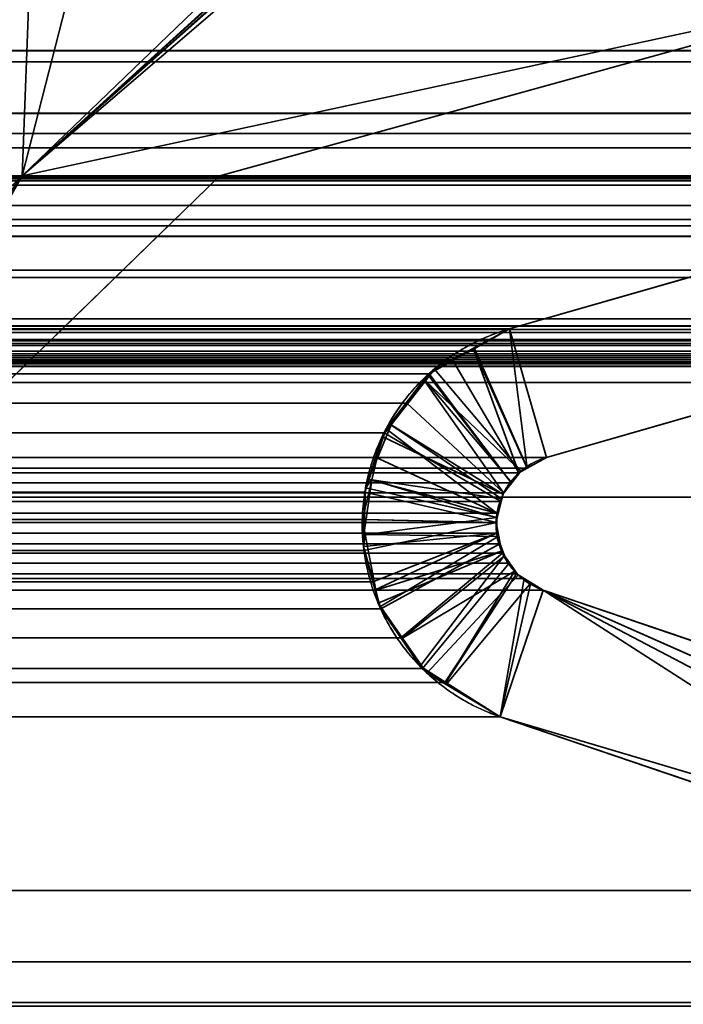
# Model space of a CAD drawing. Header units: millimetres. Extents: x -625 to 3725, y -115 to 86.
# Tile 130 of 256: x 405.06 to 407.95, y 0.54 to 4.83. Entities that reach past the tile are written whole.
import ezdxf

# ---------------------------------------------------------------- set-up
doc = ezdxf.new("R2010")
doc.units = ezdxf.units.MM
doc.layers.add('151', color=7, linetype='Continuous', true_color=0xffffff)

# ---------------------------------------------------------------- blocks, each defined once
blk = doc.blocks.new('UG_SURFACE_001')
at = {"layer": '151', "color": 252, "linetype": 'Continuous', "lineweight": 35}
for points in [[(625, -14, 2237), (625, 86, 2237), (-625, 86, 2237), (-625, -14, 2237)], [(-475, -14, 2086.9999), (-475, 86, 2086.9999), (475, 86, 2086.9999), (475, -14, 2086.9999)]]:
    blk.add_3dface(points, dxfattribs=at)
blk = doc.blocks.new('UG_SURFACE_019')
at = {"layer": '151', "color": 46, "linetype": 'Continuous', "lineweight": 35}
for points in [[(406.6937, 5.6214, 2016.6938), (406.8073, 5.6515, 2016.8073), (409, 5, 2019.0001), (405.0679, 4.15, 2015.0678)], [(405.0679, 4.15, 2015.0678), (406.5591, 5.5858, 2016.5591), (406.6937, 5.6214, 2016.6938)], [(406.5591, 5.5858, 2016.5591), (405.0679, 4.15, 2015.0678), (405.1, 5, 2015.1), (405.2294, 5.3804, 2015.2295)], [(412.576, 4.6946, 2022.5761), (-412.3964, 5, 2022.3963), (-412.576, 4.6946, 2022.5761)], [(412.576, 4.6946, 2022.5761), (412.3964, 5, 2022.3963), (-412.3964, 5, 2022.3963)], [(405.0679, 4.15, 2015.0678), (401.8, 4.15, 2011.8001), (401, 5, 2010.9999), (405.1, 5, 2015.1)], [(405.9291, 4.15, 2015.9292), (405.0679, 4.15, 2015.0678), (409, 5, 2019.0001)], [(411.2469, 4.6468, 2021.2469), (408.6081, 4.15, 2018.6081), (405.9291, 4.15, 2015.9292), (409, 5, 2019.0001)], [(-412.576, 4.6946, 2022.5761), (-412.8018, 4.4215, 2022.8019), (412.8018, 4.4215, 2022.8019)], [(-412.576, 4.6946, 2022.5761), (412.8018, 4.4215, 2022.8019), (412.576, 4.6946, 2022.5761)], [(-407.1912, 3.4839, 2017.1912), (-411.2469, 4.6468, 2021.2469), (411.2469, 4.6468, 2021.2469), (407.1912, 3.4839, 2017.1912)], [(-411.2469, 4.6468, 2021.2469), (-408.6081, 4.15, 2018.6081), (408.6081, 4.15, 2018.6081), (411.2469, 4.6468, 2021.2469)], [(407.1912, 3.4839, 2017.1912), (411.2469, 4.6468, 2021.2469), (411.5824, 4.1368, 2021.5824), (407.3519, 2.9237, 2017.3519)], [(412.8734, 4.3349, 2022.8734), (412.8018, 4.4215, 2022.8019), (-412.8018, 4.4215, 2022.8019), (-412.8734, 4.3349, 2022.8734)], [(-412.9042, 4.2725, 2022.9042), (412.9042, 4.2725, 2022.9042), (412.8734, 4.3349, 2022.8734)], [(-412.8734, 4.3349, 2022.8734), (-412.9042, 4.2725, 2022.9042), (412.8734, 4.3349, 2022.8734)], [(412.9675, 4.1439, 2022.9676), (412.9042, 4.2725, 2022.9042), (-412.9042, 4.2725, 2022.9042), (-412.9675, 4.1439, 2022.9676)], [(-412.9728, 4.1099, 2022.9728), (412.9728, 4.1099, 2022.9728), (412.9675, 4.1439, 2022.9676)], [(-412.9675, 4.1439, 2022.9676), (-412.9728, 4.1099, 2022.9728), (412.9675, 4.1439, 2022.9676)], [(-412.2208, 4.0164, 2022.2208), (-412.0236, 4.1306, 2022.0237), (412.0233, 4.1291, 2022.0232)], [(412.0233, 4.1291, 2022.0232), (412.2227, 4.0214, 2022.2228), (-412.2208, 4.0164, 2022.2208)], [(411.9984, 4.1426, 2021.9984), (-412.0236, 4.1306, 2022.0237), (-412.0067, 4.1404, 2022.0068)], [(411.9984, 4.1426, 2021.9984), (412.0233, 4.1291, 2022.0232), (-412.0236, 4.1306, 2022.0237)], [(411.9984, 4.1426, 2021.9984), (-412.0067, 4.1404, 2022.0068), (-411.8039, 4.1386, 2021.8039)], [(-411.8039, 4.1386, 2021.8039), (411.804, 4.1398, 2021.8039), (411.9984, 4.1426, 2021.9984)], [(411.804, 4.1398, 2021.8039), (-411.8039, 4.1386, 2021.8039), (-411.5824, 4.1368, 2021.5824)], [(-411.5824, 4.1368, 2021.5824), (411.5824, 4.1368, 2021.5824), (411.804, 4.1398, 2021.8039)], [(-411.5824, 4.1368, 2021.5824), (-407.3519, 2.9237, 2017.3519), (407.3519, 2.9237, 2017.3519), (411.5824, 4.1368, 2021.5824)], [(405.9291, 4.15, 2015.9292), (408.6081, 4.15, 2018.6081), (-408.6081, 4.15, 2018.6081), (-405.9291, 4.15, 2015.9292)], [(-405.9291, 4.15, 2015.9292), (-404.0179, 2.2939, 2014.0178), (404.0179, 2.2939, 2014.0178), (405.9291, 4.15, 2015.9292)], [(405.0679, 4.15, 2015.0678), (-405.0679, 4.15, 2015.0678), (-401.8, 4.15, 2011.8001), (401.8, 4.15, 2011.8001)], [(405.0679, 4.15, 2015.0678), (402.6481, 1.8, 2012.6481), (-402.6481, 1.8, 2012.6481), (-405.0679, 4.15, 2015.0678)], [(403.4829, 1.9753, 2013.4828), (403.4537, 1.9581, 2013.4537), (402.6481, 1.8, 2012.6481), (405.0679, 4.15, 2015.0678)], [(405.0679, 4.15, 2015.0678), (403.5398, 2.009, 2013.5398), (403.4829, 1.9753, 2013.4828)], [(404.0179, 2.2939, 2014.0178), (403.7956, 2.1235, 2013.7956), (403.5398, 2.009, 2013.5398), (405.0679, 4.15, 2015.0678)], [(405.0679, 4.15, 2015.0678), (405.9291, 4.15, 2015.9292), (404.0179, 2.2939, 2014.0178)], [(412.9728, 4.1099, 2022.9728), (-412.9728, 4.1099, 2022.9728), (-413, 3.933, 2023), (413, 3.933, 2023)], [(-412.3631, 3.934, 2022.3632), (-412.2208, 4.0164, 2022.2208), (412.2227, 4.0214, 2022.2228)], [(412.2227, 4.0214, 2022.2228), (412.3354, 3.9606, 2022.3353), (-412.3631, 3.934, 2022.3632)], [(412.3354, 3.9606, 2022.3353), (-412.3932, 3.8904, 2022.3932), (-412.3631, 3.934, 2022.3632)], [(412.3354, 3.9606, 2022.3353), (412.3917, 3.8874, 2022.3918), (-412.3932, 3.8904, 2022.3932)], [(-413, 3.933, 2023), (-413, 3.5278, 2023), (413, 3.5278, 2023), (413, 3.933, 2023)], [(-412.5187, 3.7078, 2022.5186), (-412.3932, 3.8904, 2022.3932), (412.3917, 3.8874, 2022.3918)], [(412.3917, 3.8874, 2022.3918), (412.5049, 3.7402, 2022.505), (-412.5187, 3.7078, 2022.5186)], [(412.5049, 3.7402, 2022.505), (412.5158, 3.7069, 2022.5158), (-412.5187, 3.7078, 2022.5186)], [(412.5851, 3.4958, 2022.5852), (-412.5851, 3.4958, 2022.5852), (-412.5252, 3.6982, 2022.5253)], [(412.5851, 3.4958, 2022.5852), (-412.5252, 3.6982, 2022.5253), (-412.5187, 3.7078, 2022.5186)], [(-412.5187, 3.7078, 2022.5186), (412.5158, 3.7069, 2022.5158), (412.5851, 3.4958, 2022.5852)], [(412.9947, 3.4808, 2022.9948), (-413, 3.5278, 2023), (-412.9947, 3.4808, 2022.9948)], [(412.9947, 3.4808, 2022.9948), (413, 3.5278, 2023), (-413, 3.5278, 2023)], [(-412.9947, 3.4808, 2022.9948), (-412.9893, 3.4675, 2022.9893), (412.9893, 3.4675, 2022.9893), (412.9947, 3.4808, 2022.9948)], [(412.6043, 3.4369, 2022.6042), (-412.6043, 3.4369, 2022.6042), (-412.5851, 3.4958, 2022.5852), (412.5851, 3.4958, 2022.5852)], [(-407.1912, 3.4839, 2017.1912), (407.1912, 3.4839, 2017.1912), (406.9435, 3.346, 2016.9435)], [(406.9435, 3.346, 2016.9435), (-406.9439, 3.345, 2016.9439), (-407.1912, 3.4839, 2017.1912)], [(407.2671, 2.8765, 2017.2672), (407.2318, 2.8569, 2017.2319), (406.9435, 3.346, 2016.9435), (407.1912, 3.4839, 2017.1912)], [(407.1912, 3.4839, 2017.1912), (407.3519, 2.9237, 2017.3519), (407.2671, 2.8765, 2017.2672)], [(412.9698, 3.4196, 2022.9697), (-412.9893, 3.4675, 2022.9893), (-412.9698, 3.4196, 2022.9697)], [(412.9698, 3.4196, 2022.9697), (412.9893, 3.4675, 2022.9893), (-412.9893, 3.4675, 2022.9893)], [(412.6059, 3.432, 2022.6059), (-412.64, 3.3871, 2022.64), (-412.6059, 3.432, 2022.6059)], [(412.6059, 3.432, 2022.6059), (412.64, 3.3871, 2022.64), (-412.64, 3.3871, 2022.64)], [(-412.6059, 3.432, 2022.6059), (412.6043, 3.4369, 2022.6042), (412.6059, 3.432, 2022.6059)], [(-412.6059, 3.432, 2022.6059), (-412.6043, 3.4369, 2022.6042), (412.6043, 3.4369, 2022.6042)], [(-412.9698, 3.4196, 2022.9697), (-412.9629, 3.4121, 2022.9628), (412.9629, 3.4121, 2022.9628), (412.9698, 3.4196, 2022.9697)], [(412.9629, 3.4121, 2022.9628), (-412.9629, 3.4121, 2022.9628), (-412.9207, 3.3666, 2022.9206), (412.9207, 3.3666, 2022.9206)], [(412.9207, 3.3666, 2022.9206), (-412.9207, 3.3666, 2022.9206), (-412.9128, 3.3581, 2022.9127)], [(412.9128, 3.3581, 2022.9127), (412.9207, 3.3666, 2022.9206), (-412.9128, 3.3581, 2022.9127)], [(-412.9128, 3.3581, 2022.9127), (-412.8666, 3.3401, 2022.8667), (412.8666, 3.3401, 2022.8667), (412.9128, 3.3581, 2022.9127)], [(-412.7036, 3.3384, 2022.7036), (412.6882, 3.3487, 2022.6882), (412.7036, 3.3384, 2022.7036)], [(-412.7036, 3.3384, 2022.7036), (-412.6882, 3.3487, 2022.6882), (412.6882, 3.3487, 2022.6882)], [(412.6492, 3.3749, 2022.6493), (-412.6882, 3.3487, 2022.6882), (-412.6492, 3.3749, 2022.6493)], [(412.6492, 3.3749, 2022.6493), (412.6882, 3.3487, 2022.6882), (-412.6882, 3.3487, 2022.6882)], [(-412.6492, 3.3749, 2022.6493), (412.64, 3.3871, 2022.64), (412.6492, 3.3749, 2022.6493)], [(-412.6492, 3.3749, 2022.6493), (-412.64, 3.3871, 2022.64), (412.64, 3.3871, 2022.64)], [(-406.8358, 3.2844, 2016.8357), (-406.9439, 3.345, 2016.9439), (406.9435, 3.346, 2016.9435)], [(-406.8358, 3.2844, 2016.8357), (406.9435, 3.346, 2016.9435), (406.8404, 3.2886, 2016.8405)], [(406.8404, 3.2886, 2016.8405), (406.9435, 3.346, 2016.9435), (407.2318, 2.8569, 2017.2319), (407.1986, 2.8132, 2017.1986)], [(412.8666, 3.3401, 2022.8667), (-412.8666, 3.3401, 2022.8667), (-412.8163, 3.3206, 2022.8164)], [(412.8163, 3.3206, 2022.8164), (412.8666, 3.3401, 2022.8667), (-412.8163, 3.3206, 2022.8164)], [(-412.8163, 3.3206, 2022.8164), (-412.8075, 3.322, 2022.8076), (412.8075, 3.322, 2022.8076), (412.8163, 3.3206, 2022.8164)], [(412.8075, 3.322, 2022.8076), (-412.8075, 3.322, 2022.8076), (-412.746, 3.3317, 2022.7461), (412.746, 3.3317, 2022.7461)], [(412.7036, 3.3384, 2022.7036), (-412.746, 3.3317, 2022.7461), (-412.7036, 3.3384, 2022.7036)], [(412.7036, 3.3384, 2022.7036), (412.746, 3.3317, 2022.7461), (-412.746, 3.3317, 2022.7461)], [(406.8404, 3.2886, 2016.8405), (-406.7418, 3.1628, 2016.7418), (-406.8358, 3.2844, 2016.8357)], [(406.8404, 3.2886, 2016.8405), (406.7432, 3.1609, 2016.7432), (-406.7418, 3.1628, 2016.7418)], [(407.1986, 2.8132, 2017.1986), (407.1648, 2.7689, 2017.1649), (406.7432, 3.1609, 2016.7432), (406.8404, 3.2886, 2016.8405)], [(-406.6533, 3.0483, 2016.6533), (-406.7418, 3.1628, 2016.7418), (406.7432, 3.1609, 2016.7432)], [(-406.6533, 3.0483, 2016.6533), (406.7432, 3.1609, 2016.7432), (406.6445, 3.0312, 2016.6445)], [(406.6445, 3.0312, 2016.6445), (406.7432, 3.1609, 2016.7432), (407.1648, 2.7689, 2017.1649), (407.1529, 2.7319, 2017.1528)], [(406.6445, 3.0312, 2016.6445), (-406.6097, 2.9226, 2016.6097), (-406.6533, 3.0483, 2016.6533)], [(406.6445, 3.0312, 2016.6445), (406.6095, 2.9231, 2016.6094), (-406.6097, 2.9226, 2016.6097)], [(407.1529, 2.7319, 2017.1528), (407.1362, 2.6803, 2017.1361), (406.6095, 2.9231, 2016.6094), (406.6445, 3.0312, 2016.6445)], [(407.3519, 2.9237, 2017.3519), (-407.3519, 2.9237, 2017.3519), (-407.2671, 2.8765, 2017.2672), (407.2671, 2.8765, 2017.2672)], [(-406.564, 2.7911, 2016.5639), (-406.6097, 2.9226, 2016.6097), (406.6095, 2.9231, 2016.6094)], [(-406.564, 2.7911, 2016.5639), (406.6095, 2.9231, 2016.6094), (406.5608, 2.7724, 2016.5608)], [(406.5608, 2.7724, 2016.5608), (406.6095, 2.9231, 2016.6094), (407.1362, 2.6803, 2017.1361), (407.1356, 2.6398, 2017.1356)], [(407.2318, 2.8569, 2017.2319), (-407.2671, 2.8765, 2017.2672), (-407.2318, 2.8569, 2017.2319)], [(407.2318, 2.8569, 2017.2319), (407.2671, 2.8765, 2017.2672), (-407.2671, 2.8765, 2017.2672)], [(-407.2318, 2.8569, 2017.2319), (407.1986, 2.8132, 2017.1986), (407.2318, 2.8569, 2017.2319)], [(-407.2318, 2.8569, 2017.2319), (-407.1986, 2.8132, 2017.1986), (407.1986, 2.8132, 2017.1986)], [(407.1648, 2.7689, 2017.1649), (-407.1986, 2.8132, 2017.1986), (-407.1648, 2.7689, 2017.1649)], [(407.1648, 2.7689, 2017.1649), (407.1986, 2.8132, 2017.1986), (-407.1986, 2.8132, 2017.1986)], [(406.5608, 2.7724, 2016.5608), (-406.5591, 2.6534, 2016.5591), (-406.564, 2.7911, 2016.5639)], [(-407.1648, 2.7689, 2017.1649), (407.1529, 2.7319, 2017.1528), (407.1648, 2.7689, 2017.1649)], [(-407.1648, 2.7689, 2017.1649), (-407.1529, 2.7319, 2017.1528), (407.1529, 2.7319, 2017.1528)], [(406.5608, 2.7724, 2016.5608), (406.559, 2.6537, 2016.5589), (-406.5591, 2.6534, 2016.5591)], [(407.1356, 2.6398, 2017.1356), (406.559, 2.6537, 2016.5589), (406.5608, 2.7724, 2016.5608)], [(407.1362, 2.6803, 2017.1361), (-407.1529, 2.7319, 2017.1528), (-407.1362, 2.6803, 2017.1361)], [(407.1362, 2.6803, 2017.1361), (407.1529, 2.7319, 2017.1528), (-407.1529, 2.7319, 2017.1528)], [(-407.1362, 2.6803, 2017.1361), (407.1356, 2.6398, 2017.1356), (407.1362, 2.6803, 2017.1361)], [(-407.1362, 2.6803, 2017.1361), (-407.1356, 2.6398, 2017.1356), (407.1356, 2.6398, 2017.1356)], [(407.1349, 2.5937, 2017.1349), (-407.1356, 2.6398, 2017.1356), (-407.1349, 2.5937, 2017.1349)], [(407.1349, 2.5937, 2017.1349), (407.1356, 2.6398, 2017.1356), (-407.1356, 2.6398, 2017.1356)], [(-406.5549, 2.536, 2016.5548), (-406.5591, 2.6534, 2016.5591), (406.559, 2.6537, 2016.5589)], [(-406.5549, 2.536, 2016.5548), (406.559, 2.6537, 2016.5589), (406.557, 2.519, 2016.557)], [(406.557, 2.519, 2016.557), (406.559, 2.6537, 2016.5589), (407.1356, 2.6398, 2017.1356)], [(407.1356, 2.6398, 2017.1356), (407.1349, 2.5937, 2017.1349), (406.5962, 2.3822, 2016.5961), (406.557, 2.519, 2016.557)], [(-407.1349, 2.5937, 2017.1349), (-407.1483, 2.5469, 2017.1483), (407.1483, 2.5469, 2017.1483)], [(-407.1349, 2.5937, 2017.1349), (407.1483, 2.5469, 2017.1483), (407.1349, 2.5937, 2017.1349)], [(406.63, 2.2638, 2016.6299), (406.5962, 2.3822, 2016.5961), (407.1349, 2.5937, 2017.1349), (407.1483, 2.5469, 2017.1483)], [(407.1599, 2.5064, 2017.1599), (-407.1483, 2.5469, 2017.1483), (-407.1599, 2.5064, 2017.1599)], [(407.1599, 2.5064, 2017.1599), (407.1483, 2.5469, 2017.1483), (-407.1483, 2.5469, 2017.1483)], [(406.557, 2.519, 2016.557), (-406.5965, 2.3821, 2016.5966), (-406.5549, 2.536, 2016.5548)], [(407.1483, 2.5469, 2017.1483), (407.1599, 2.5064, 2017.1599), (406.7179, 2.1379, 2016.7179), (406.63, 2.2638, 2016.6299)], [(-407.1599, 2.5064, 2017.1599), (-407.1899, 2.4633, 2017.19), (407.1899, 2.4633, 2017.19)], [(-407.1599, 2.5064, 2017.1599), (407.1899, 2.4633, 2017.19), (407.1599, 2.5064, 2017.1599)], [(406.557, 2.519, 2016.557), (406.5962, 2.3822, 2016.5961), (-406.5965, 2.3821, 2016.5966)], [(406.8115, 2.0038, 2016.8116), (406.7179, 2.1379, 2016.7179), (407.1599, 2.5064, 2017.1599), (407.1899, 2.4633, 2017.19)], [(407.222, 2.4174, 2017.2219), (-407.1899, 2.4633, 2017.19), (-407.222, 2.4174, 2017.2219)], [(407.222, 2.4174, 2017.2219), (407.1899, 2.4633, 2017.19), (-407.1899, 2.4633, 2017.19)], [(407.1899, 2.4633, 2017.19), (407.222, 2.4174, 2017.2219), (406.9089, 1.9434, 2016.9089), (406.8115, 2.0038, 2016.8116)], [(-407.222, 2.4174, 2017.2219), (-407.2553, 2.3968, 2017.2553), (407.2553, 2.3968, 2017.2553)], [(-407.222, 2.4174, 2017.2219), (407.2553, 2.3968, 2017.2553), (407.222, 2.4174, 2017.2219)], [(407.1501, 1.794, 2017.1502), (406.9089, 1.9434, 2016.9089), (407.222, 2.4174, 2017.2219), (407.2553, 2.3968, 2017.2553)], [(407.2553, 2.3968, 2017.2553), (-407.2553, 2.3968, 2017.2553), (-407.3378, 2.3457, 2017.3378), (407.3378, 2.3457, 2017.3378)], [(-406.6259, 2.2731, 2016.6259), (406.5962, 2.3822, 2016.5961), (406.63, 2.2638, 2016.6299)], [(-406.6259, 2.2731, 2016.6259), (-406.5965, 2.3821, 2016.5966), (406.5962, 2.3822, 2016.5961)], [(407.2553, 2.3968, 2017.2553), (407.3378, 2.3457, 2017.3378), (407.1501, 1.794, 2017.1502)], [(-407.3378, 2.3457, 2017.3378), (-412.6169, 0.55, 2022.6169), (412.6169, 0.55, 2022.6169), (407.3378, 2.3457, 2017.3378)], [(409.3752, 1.0371, 2019.3753), (407.1501, 1.794, 2017.1502), (407.3378, 2.3457, 2017.3378)], [(407.3378, 2.3457, 2017.3378), (412.6169, 0.55, 2022.6169), (411.4966, 0.5033, 2021.4965), (410.4251, 0.727, 2020.4251)], [(410.4251, 0.727, 2020.4251), (409.3752, 1.0371, 2019.3753), (407.3378, 2.3457, 2017.3378)], [(406.63, 2.2638, 2016.6299), (-406.7178, 2.1374, 2016.7177), (-406.6259, 2.2731, 2016.6259)], [(406.63, 2.2638, 2016.6299), (406.7179, 2.1379, 2016.7179), (-406.7178, 2.1374, 2016.7177)], [(-406.8014, 2.0139, 2016.8014), (406.7179, 2.1379, 2016.7179), (406.8115, 2.0038, 2016.8116)], [(-406.8014, 2.0139, 2016.8014), (-406.7178, 2.1374, 2016.7177), (406.7179, 2.1379, 2016.7179)], [(406.8115, 2.0038, 2016.8116), (-406.9097, 1.9456, 2016.9098), (-406.8014, 2.0139, 2016.8014)], [(406.8115, 2.0038, 2016.8116), (406.9089, 1.9434, 2016.9089), (-406.9097, 1.9456, 2016.9098)], [(-407.1501, 1.794, 2017.1502), (-406.9097, 1.9456, 2016.9098), (406.9089, 1.9434, 2016.9089)], [(406.9089, 1.9434, 2016.9089), (407.1501, 1.794, 2017.1502), (-407.1501, 1.794, 2017.1502)], [(-409.3752, 1.0371, 2019.3753), (-407.1501, 1.794, 2017.1502), (407.1501, 1.794, 2017.1502), (409.3752, 1.0371, 2019.3753)], [(-410.4251, 0.727, 2020.4251), (409.3752, 1.0371, 2019.3753), (410.4251, 0.727, 2020.4251)], [(-410.4251, 0.727, 2020.4251), (-409.3752, 1.0371, 2019.3753), (409.3752, 1.0371, 2019.3753)], [(410.4251, 0.727, 2020.4251), (-411.4966, 0.5033, 2021.4965), (-410.4251, 0.727, 2020.4251)], [(410.4251, 0.727, 2020.4251), (411.4966, 0.5033, 2021.4965), (-411.4966, 0.5033, 2021.4965)], [(412.6591, 0.533, 2022.6591), (412.6169, 0.55, 2022.6169), (-412.6169, 0.55, 2022.6169), (-412.6591, 0.533, 2022.6591)]]:
    blk.add_3dface(points, dxfattribs=at)
blk = doc.blocks.new('UG_SURFACE_020')
at = {"layer": '151', "color": 46, "linetype": 'Continuous', "lineweight": 35}
for points in [[(405.0679, 4.15, 2015.0678), (409, 5, 2019.0001), (406.8588, 5.6851, 2016.8588), (406.858, 5.6847, 2016.8579)], [(405.0679, 4.15, 2015.0678), (406.858, 5.6847, 2016.8579), (406.7169, 5.6224, 2016.717)], [(406.7169, 5.6224, 2016.717), (406.6553, 5.5951, 2016.6552), (405.0679, 4.15, 2015.0678)], [(406.7189, 5.6137, -3), (406.7289, 5.6154, -3), (409, 5, -3), (405.0679, 4.15, -3)], [(405.0679, 4.15, -3), (406.5591, 5.5858, -3), (406.7189, 5.6137, -3)], [(405.0679, 4.15, 2015.0678), (406.6553, 5.5951, 2016.6552), (406.5591, 5.5858, 2016.5591)], [(405.4317, 5.568, -3), (405.5162, 5.5858, -3), (406.5591, 5.5858, -3), (405.0679, 4.15, -3)], [(405.2294, 5.3804, 2015.2295), (405.1, 5, 2015.1), (405.0679, 4.15, 2015.0678), (406.5591, 5.5858, 2016.5591)], [(405.4317, 5.568, -3), (405.0679, 4.15, -3), (405.1, 5, -3), (405.2294, 5.3804, -3)], [(405.0679, 4.15, -3), (401.8, 4.15, -3), (401, 5, -3), (405.1, 5, -3)], [(405.1, 5, 2015.1), (401, 5, 2010.9999), (401.8, 4.15, 2011.8001), (405.0679, 4.15, 2015.0678)], [(405.9291, 4.15, -3), (405.0679, 4.15, -3), (409, 5, -3)], [(409, 5, 2019.0001), (405.0679, 4.15, 2015.0678), (405.9291, 4.15, 2015.9292)], [(411.2469, 4.6468, -3), (408.6081, 4.15, -3), (405.9291, 4.15, -3), (409, 5, -3)], [(409, 5, 2019.0001), (405.9291, 4.15, 2015.9292), (408.6081, 4.15, 2018.6081), (411.2469, 4.6468, 2021.2469)], [(407.1912, 3.4839, 2017.1912), (411.2469, 4.6468, 2021.2469), (411.2469, 4.6468, -3), (407.1912, 3.4839, -3)], [(407.1912, 3.4839, -3), (411.2469, 4.6468, -3), (411.5824, 4.1368, -3), (407.3519, 2.9237, -3)], [(407.3519, 2.9237, 2017.3519), (411.5824, 4.1368, 2021.5824), (411.2469, 4.6468, 2021.2469), (407.1912, 3.4839, 2017.1912)], [(405.0679, 4.15, 2015.0678), (401.8, 4.15, 2011.8001), (401.8, 4.15, -3), (405.0679, 4.15, -3)], [(403.48, 1.9761, -3), (403.464, 1.9674, -3), (402.6481, 1.8, -3), (405.0679, 4.15, -3)], [(405.0679, 4.15, 2015.0678), (402.6481, 1.8, 2012.6481), (403.4718, 1.9736, 2013.4718), (403.479, 1.9773, 2013.479)], [(405.0679, 4.15, -3), (402.6481, 1.8, -3), (402.6481, 1.8, 2012.6481), (405.0679, 4.15, 2015.0678)], [(403.479, 1.9773, 2013.479), (403.5398, 2.009, 2013.5398), (405.0679, 4.15, 2015.0678)], [(405.0679, 4.15, -3), (403.5398, 2.009, -3), (403.48, 1.9761, -3)], [(404.0179, 2.2939, -3), (403.7956, 2.1235, -3), (403.5398, 2.009, -3), (405.0679, 4.15, -3)], [(405.0679, 4.15, 2015.0678), (403.5398, 2.009, 2013.5398), (403.7956, 2.1235, 2013.7956), (404.0179, 2.2939, 2014.0178)], [(405.9291, 4.15, 2015.9292), (404.0179, 2.2939, 2014.0178), (404.0179, 2.2939, -3), (405.9291, 4.15, -3)], [(405.0679, 4.15, -3), (405.9291, 4.15, -3), (404.0179, 2.2939, -3)], [(404.0179, 2.2939, 2014.0178), (405.9291, 4.15, 2015.9292), (405.0679, 4.15, 2015.0678)], [(405.9291, 4.15, 2015.9292), (405.9291, 4.15, -3), (408.6081, 4.15, -3), (408.6081, 4.15, 2018.6081)], [(411.5824, 4.1368, 2021.5824), (407.3519, 2.9237, 2017.3519), (407.3519, 2.9237, -3), (411.5824, 4.1368, -3)], [(407.1912, 3.4839, -3), (407.0364, 3.4012, -3), (407.0337, 3.3954, 2017.0336)], [(407.0337, 3.3954, 2017.0336), (407.1912, 3.4839, 2017.1912), (407.1912, 3.4839, -3)], [(407.2677, 2.8769, 2017.2677), (407.3519, 2.9237, 2017.3519), (407.1912, 3.4839, 2017.1912), (407.0337, 3.3954, 2017.0336)], [(407.0364, 3.4012, -3), (407.1912, 3.4839, -3), (407.3519, 2.9237, -3), (407.2683, 2.8791, -3)], [(406.8358, 3.2844, 2016.8357), (407.0364, 3.4012, -3), (406.8636, 3.3089, -3)], [(406.8358, 3.2844, 2016.8357), (407.0337, 3.3954, 2017.0336), (407.0364, 3.4012, -3)], [(407.1986, 2.8132, 2017.1986), (407.2318, 2.8569, 2017.2319), (407.0337, 3.3954, 2017.0336), (406.8358, 3.2844, 2016.8357)], [(407.2683, 2.8791, -3), (407.2398, 2.8639, -3), (406.8636, 3.3089, -3), (407.0364, 3.4012, -3)], [(407.0337, 3.3954, 2017.0336), (407.2318, 2.8569, 2017.2319), (407.2677, 2.8769, 2017.2677)], [(406.8636, 3.3089, -3), (406.8244, 3.2581, -3), (406.8179, 3.2612, 2016.8178), (406.8358, 3.2844, 2016.8357)], [(406.8244, 3.2581, -3), (406.8636, 3.3089, -3), (407.2398, 2.8639, -3)], [(406.6759, 3.066, -3), (406.6694, 3.0691, 2016.6693), (406.8179, 3.2612, 2016.8178), (406.8244, 3.2581, -3)], [(407.1564, 2.7428, 2017.1564), (407.1648, 2.7689, 2017.1649), (406.8179, 3.2612, 2016.8178), (406.6694, 3.0691, 2016.6693)], [(406.8358, 3.2844, 2016.8357), (406.8179, 3.2612, 2016.8178), (407.1648, 2.7689, 2017.1649), (407.1986, 2.8132, 2017.1986)], [(406.6759, 3.066, -3), (406.8244, 3.2581, -3), (407.201, 2.8136, -3), (407.1621, 2.7634, -3)], [(406.8244, 3.2581, -3), (407.2398, 2.8639, -3), (407.201, 2.8136, -3)], [(406.6759, 3.066, -3), (406.6366, 3.0151, -3), (406.5767, 2.8278, 2016.5768)], [(406.5767, 2.8278, 2016.5768), (406.6533, 3.0483, 2016.6533), (406.6759, 3.066, -3)], [(406.6533, 3.0483, 2016.6533), (406.5767, 2.8278, 2016.5768), (407.1362, 2.6803, 2017.1361)], [(407.1621, 2.7634, -3), (406.6366, 3.0151, -3), (406.6759, 3.066, -3)], [(406.6533, 3.0483, 2016.6533), (406.6694, 3.0691, 2016.6693), (406.6759, 3.066, -3)], [(407.1362, 2.6803, 2017.1361), (407.1564, 2.7428, 2017.1564), (406.6694, 3.0691, 2016.6693), (406.6533, 3.0483, 2016.6533)], [(406.6366, 3.0151, -3), (406.5913, 2.8264, -3), (406.5767, 2.8278, 2016.5768)], [(406.5913, 2.8264, -3), (406.6366, 3.0151, -3), (407.1621, 2.7634, -3), (407.1574, 2.7436, -3)], [(407.3519, 2.9237, -3), (407.3519, 2.9237, 2017.3519), (407.2677, 2.8769, 2017.2677)], [(407.2677, 2.8769, 2017.2677), (407.2683, 2.8791, -3), (407.3519, 2.9237, -3)], [(407.2683, 2.8791, -3), (407.2677, 2.8769, 2017.2677), (407.2318, 2.8569, 2017.2319)], [(407.2318, 2.8569, 2017.2319), (407.2398, 2.8639, -3), (407.2683, 2.8791, -3)], [(407.2318, 2.8569, 2017.2319), (407.1986, 2.8132, 2017.1986), (407.201, 2.8136, -3)], [(407.2318, 2.8569, 2017.2319), (407.201, 2.8136, -3), (407.2398, 2.8639, -3)], [(406.5913, 2.8264, -3), (406.5499, 2.654, -3), (406.5567, 2.586, 2016.5567)], [(407.1375, 2.6606, -3), (407.1325, 2.6398, -3), (406.5499, 2.654, -3), (406.5913, 2.8264, -3)], [(406.5567, 2.586, 2016.5567), (406.564, 2.7911, 2016.5639), (406.5913, 2.8264, -3)], [(406.564, 2.7911, 2016.5639), (406.5567, 2.586, 2016.5567), (407.1359, 2.6614, 2017.1359)], [(406.564, 2.7911, 2016.5639), (406.5767, 2.8278, 2016.5768), (406.5913, 2.8264, -3)], [(407.1359, 2.6614, 2017.1359), (407.1362, 2.6803, 2017.1361), (406.5767, 2.8278, 2016.5768), (406.564, 2.7911, 2016.5639)], [(406.5913, 2.8264, -3), (407.1574, 2.7436, -3), (407.1375, 2.6606, -3)], [(407.1621, 2.7634, -3), (407.201, 2.8136, -3), (407.1986, 2.8132, 2017.1986)], [(407.1621, 2.7634, -3), (407.1986, 2.8132, 2017.1986), (407.1648, 2.7689, 2017.1649)], [(407.1648, 2.7689, 2017.1649), (407.1564, 2.7428, 2017.1564), (407.1574, 2.7436, -3)], [(407.1648, 2.7689, 2017.1649), (407.1574, 2.7436, -3), (407.1621, 2.7634, -3)], [(407.1574, 2.7436, -3), (407.1564, 2.7428, 2017.1564), (407.1362, 2.6803, 2017.1361)], [(407.1362, 2.6803, 2017.1361), (407.1375, 2.6606, -3), (407.1574, 2.7436, -3)], [(406.5567, 2.586, 2016.5567), (406.5549, 2.536, 2016.5548), (407.1349, 2.5937, 2017.1349), (407.1359, 2.6614, 2017.1359)], [(407.1325, 2.6398, -3), (407.1359, 2.6614, 2017.1359), (407.1349, 2.5937, 2017.1349)], [(407.1325, 2.6398, -3), (407.1375, 2.6606, -3), (407.1359, 2.6614, 2017.1359)], [(407.1362, 2.6803, 2017.1361), (407.1359, 2.6614, 2017.1359), (407.1375, 2.6606, -3)], [(406.5499, 2.654, -3), (406.5623, 2.5886, -3), (406.5567, 2.586, 2016.5567)], [(406.5623, 2.5886, -3), (406.5499, 2.654, -3), (407.1325, 2.6398, -3), (407.144, 2.5787, -3)], [(407.1349, 2.5937, 2017.1349), (407.144, 2.5787, -3), (407.1325, 2.6398, -3)], [(407.1349, 2.5937, 2017.1349), (406.5549, 2.536, 2016.5548), (406.6058, 2.3476, 2016.6059)], [(406.5549, 2.536, 2016.5548), (406.5623, 2.5886, -3), (406.6083, 2.3454, -3)], [(406.5549, 2.536, 2016.5548), (406.5567, 2.586, 2016.5567), (406.5623, 2.5886, -3)], [(406.6083, 2.3454, -3), (406.5623, 2.5886, -3), (407.144, 2.5787, -3), (407.1561, 2.515, -3)], [(407.1392, 2.5785, 2017.1392), (407.1349, 2.5937, 2017.1349), (406.6058, 2.3476, 2016.6059), (406.6259, 2.2731, 2016.6259)], [(406.6259, 2.2731, 2016.6259), (406.7178, 2.1374, 2016.7177), (407.1599, 2.5064, 2017.1599), (407.1392, 2.5785, 2017.1392)], [(407.1349, 2.5937, 2017.1349), (407.1392, 2.5785, 2017.1392), (407.144, 2.5787, -3)], [(407.1561, 2.515, -3), (407.144, 2.5787, -3), (407.1392, 2.5785, 2017.1392)], [(407.1695, 2.4958, -3), (407.1561, 2.515, -3), (407.1392, 2.5785, 2017.1392)], [(407.1392, 2.5785, 2017.1392), (407.1599, 2.5064, 2017.1599), (407.1695, 2.4958, -3)], [(406.6083, 2.3454, -3), (406.6058, 2.3476, 2016.6059), (406.5549, 2.536, 2016.5548)], [(407.1561, 2.515, -3), (406.6189, 2.2891, -3), (406.6083, 2.3454, -3)], [(406.7252, 2.1369, -3), (406.6189, 2.2891, -3), (407.1561, 2.515, -3), (407.1695, 2.4958, -3)], [(407.1675, 2.4954, 2017.1676), (407.1599, 2.5064, 2017.1599), (406.7178, 2.1374, 2016.7177), (406.8014, 2.0139, 2016.8014)], [(407.1695, 2.4958, -3), (407.2154, 2.4301, -3), (406.7252, 2.1369, -3)], [(406.8014, 2.0139, 2016.8014), (406.9134, 1.9433, 2016.9134), (407.2134, 2.4297, 2017.2133), (407.1675, 2.4954, 2017.1676)], [(407.1599, 2.5064, 2017.1599), (407.1675, 2.4954, 2017.1676), (407.1695, 2.4958, -3)], [(407.1695, 2.4958, -3), (407.1675, 2.4954, 2017.1676), (407.2134, 2.4297, 2017.2133), (407.2154, 2.4301, -3)], [(407.2154, 2.4301, -3), (407.2288, 2.4109, -3), (406.8314, 1.9846, -3), (406.7252, 2.1369, -3)], [(406.9144, 1.935, -3), (406.8314, 1.9846, -3), (407.2288, 2.4109, -3), (407.2843, 2.3777, -3)], [(406.9134, 1.9433, 2016.9134), (407.222, 2.4174, 2017.2219), (407.2134, 2.4297, 2017.2133)], [(407.2832, 2.3795, 2017.2832), (407.222, 2.4174, 2017.2219), (406.9134, 1.9433, 2016.9134), (407.1501, 1.794, 2017.1502)], [(407.2288, 2.4109, -3), (407.2154, 2.4301, -3), (407.2134, 2.4297, 2017.2133), (407.222, 2.4174, 2017.2219)], [(407.222, 2.4174, 2017.2219), (407.2843, 2.3777, -3), (407.2288, 2.4109, -3)], [(407.222, 2.4174, 2017.2219), (407.2832, 2.3795, 2017.2832), (407.2843, 2.3777, -3)], [(407.2843, 2.3777, -3), (407.3378, 2.3457, -3), (407.1501, 1.794, -3), (406.9144, 1.935, -3)], [(407.1501, 1.794, 2017.1502), (407.3378, 2.3457, 2017.3378), (407.2832, 2.3795, 2017.2832)], [(407.3378, 2.3457, -3), (407.2843, 2.3777, -3), (407.2832, 2.3795, 2017.2832)], [(407.2832, 2.3795, 2017.2832), (407.3378, 2.3457, 2017.3378), (407.3378, 2.3457, -3)], [(406.6259, 2.2731, 2016.6259), (406.6058, 2.3476, 2016.6059), (406.6083, 2.3454, -3)], [(406.6259, 2.2731, 2016.6259), (406.6083, 2.3454, -3), (406.6189, 2.2891, -3)], [(411.4966, 0.5033, -3), (407.1501, 1.794, -3), (407.3378, 2.3457, -3)], [(407.3378, 2.3457, 2017.3378), (407.1501, 1.794, 2017.1502), (409.3752, 1.0371, 2019.3753)], [(407.3378, 2.3457, -3), (411.5695, 0.4741, -3), (411.5176, 0.4949, -3)], [(411.5176, 0.4949, -3), (411.4966, 0.5033, -3), (407.3378, 2.3457, -3)], [(411.5695, 0.4741, -3), (407.3378, 2.3457, -3), (412.6169, 0.55, -3)], [(407.3378, 2.3457, 2017.3378), (409.3752, 1.0371, 2019.3753), (410.4251, 0.727, 2020.4251)], [(410.4251, 0.727, 2020.4251), (411.4966, 0.5033, 2021.4965), (412.6169, 0.55, 2022.6169), (407.3378, 2.3457, 2017.3378)], [(407.3378, 2.3457, 2017.3378), (412.6169, 0.55, 2022.6169), (412.6169, 0.55, -3), (407.3378, 2.3457, -3)], [(406.6189, 2.2891, -3), (406.7178, 2.1374, 2016.7177), (406.6259, 2.2731, 2016.6259)], [(406.6189, 2.2891, -3), (406.7252, 2.1369, -3), (406.7178, 2.1374, 2016.7177)], [(406.8014, 2.0139, 2016.8014), (406.7178, 2.1374, 2016.7177), (406.7252, 2.1369, -3)], [(406.8014, 2.0139, 2016.8014), (406.7252, 2.1369, -3), (406.8314, 1.9846, -3)], [(406.9144, 1.935, -3), (406.9134, 1.9433, 2016.9134), (406.8014, 2.0139, 2016.8014)], [(406.8014, 2.0139, 2016.8014), (406.8314, 1.9846, -3), (406.9144, 1.935, -3)], [(407.1501, 1.794, -3), (407.1501, 1.794, 2017.1502), (406.9134, 1.9433, 2016.9134)], [(406.9134, 1.9433, 2016.9134), (406.9144, 1.935, -3), (407.1501, 1.794, -3)], [(409.3752, 1.0371, 2019.3753), (407.1501, 1.794, 2017.1502), (407.1501, 1.794, -3), (409.3752, 1.0371, -3)], [(411.4966, 0.5033, -3), (409.3752, 1.0371, -3), (407.1501, 1.794, -3)]]:
    blk.add_3dface(points, dxfattribs=at)
blk = doc.blocks.new('UG_SURFACE_028')
at = {"layer": '151', "color": 14, "linetype": 'Continuous', "lineweight": 35}
for points in [[(456.8, -17.75, 2066.8001), (456.8, 11.25, 2066.8001), (-456.8, 11.25, 2066.8001), (-456.8, -17.75, 2066.8001)], [(452.75, 8.5, 2062.7501), (452.75, -29.75, 2062.7501), (-452.75, -29.75, 2062.7501), (-452.75, 8.5, 2062.7501)]]:
    blk.add_3dface(points, dxfattribs=at)
blk = doc.blocks.new('UG_SURFACE_029')
at = {"layer": '151', "color": 7, "linetype": 'Continuous', "lineweight": 35}
for points in [[(-452.75, 8.25, 2062.7501), (-452.75, -29.75, 2062.7501), (452.75, -29.75, 2062.7501), (452.75, 8.25, 2062.7501)], [(452.5, 8.25, 2062.5), (452.5, -29.75, 2062.5), (-452.5, -29.75, 2062.5), (-452.5, 8.25, 2062.5)]]:
    blk.add_3dface(points, dxfattribs=at)
blk = doc.blocks.new('UG_SURFACE_038')
at = {"layer": '151', "color": 31, "linetype": 'Continuous', "lineweight": 35}
for points in [[(461.25, -17.75, 2071.25), (461.25, 67.25, 2071.25), (-461.25, 67.25, 2071.25), (-461.25, -17.75, 2071.25)], [(456.75, 13.25, 2066.75), (456.75, -17.75, 2066.75), (-456.75, -17.75, 2066.75), (-456.75, 13.25, 2066.75)], [(452.25, -27.75, 2062.2499), (452.25, 13.25, 2062.2499), (-452.25, 13.25, 2062.2499), (-452.25, -27.75, 2062.2499)], [(413, 5, 2023), (413, 3.25, 2023), (-413, 3.25, 2023), (-413, 5, 2023)], [(413.25, 3.25, 2023.2501), (413.25, -27.75, 2023.2501), (-413.25, -27.75, 2023.2501), (-413.25, 3.25, 2023.2501)], [(413, 3.25, 2023), (413.25, 3.25, 2023.2501), (-413.25, 3.25, 2023.2501), (-413, 3.25, 2023)]]:
    blk.add_3dface(points, dxfattribs=at)
blk = doc.blocks.new('UG_SURFACE_040')
at = {"layer": '151', "color": 7, "linetype": 'Continuous', "lineweight": 35}
for points in [[(413.25, 2.75, 2023.2501), (413, 2.75, 2023), (-413, 2.75, 2023), (-413.25, 2.75, 2023.2501)], [(-413.25, 2.75, 2023.2501), (-413.25, -27.75, 2023.2501), (413.25, -27.75, 2023.2501), (413.25, 2.75, 2023.2501)], [(413, 2.75, 2023), (413, -27.75, 2023), (-413, -27.75, 2023), (-413, 2.75, 2023)]]:
    blk.add_3dface(points, dxfattribs=at)

msp = doc.modelspace()

# ---------------------------------------------------------------- linework, layer by layer
at = {"layer": '151', "color": 251, "linetype": 'Continuous', "lineweight": -3, "true_color": 0x636466}
for p, q in [((-411.2469, 4.6468, 2021.2469), (411.2469, 4.6468, 2021.2469)), ((411.2469, 4.6468, 2021.2469), (407.1912, 3.4839, 2017.1912)), ((407.1912, 3.4839, -3), (411.2469, 4.6468, -3)), ((411.2469, 4.6468, 2021.2469), (407.1912, 3.4839, 2017.1912)), ((412.8018, 4.4215, 2022.8018), (-412.8018, 4.4215, 2022.8018)), ((411.5823, 4.1368, 2021.5823), (-411.5823, 4.1368, 2021.5823)), ((-408.6081, 4.15, 2018.6081), (408.6081, 4.15, 2018.6081)), ((-405.9291, 4.15, 2015.9291), (405.9291, 4.15, 2015.9291)), ((-405.0679, 4.15, 2015.0679), (405.0679, 4.15, 2015.0679)), ((401.8, 4.15, -3), (405.0679, 4.15, -3)), ((401.8, 4.15, 2011.8), (405.0679, 4.15, 2015.0679)), ((405.0679, 4.15, 2015.0679), (401.8, 4.15, 2011.8)), ((405.0679, 4.15, -3), (402.6481, 1.8, -3)), ((402.6481, 1.8, 2012.6481), (405.0679, 4.15, 2015.0679)), ((402.6481, 1.8, 2012.6481), (405.0679, 4.15, 2015.0679)), ((405.9291, 4.15, -3), (404.0179, 2.2939, -3)), ((404.0179, 2.2939, 2014.0179), (405.9291, 4.15, 2015.9291)), ((404.0179, 2.2939, 2014.0179), (405.9291, 4.15, 2015.9291)), ((405.0679, 4.15, 2015.0679), (405.0679, 4.15, -3)), ((405.9291, 4.15, 2015.9291), (408.6081, 4.15, 2018.6081)), ((408.6081, 4.15, 2018.6081), (405.9291, 4.15, 2015.9291)), ((405.9291, 4.15, 2015.9291), (405.9291, 4.15, -3)), ((408.6081, 4.15, -3), (405.9291, 4.15, -3)), ((411.5823, 4.1368, 2021.5823), (407.3518, 2.9237, 2017.3518)), ((411.5823, 4.1368, -3), (407.3518, 2.9237, -3)), ((411.5823, 4.1368, 2021.5823), (407.3518, 2.9237, 2017.3518)), ((413, 3.933, 2023), (-413, 3.933, 2023)), ((413, 3.5278, 2023), (-413, 3.5278, 2023)), ((412.5851, 3.4958, 2022.5851), (-412.5851, 3.4958, 2022.5851)), ((-407.1912, 3.4839, 2017.1912), (407.1912, 3.4839, 2017.1912)), ((407.1912, 3.4839, 2017.1912), (407.1912, 3.4839, -3)), ((413.25, 3.25, 2023.25), (-413.25, 3.25, 2023.25)), ((413, 3.25, 2023), (-413, 3.25, 2023)), ((407.3518, 2.9237, 2017.3518), (-407.3518, 2.9237, 2017.3518)), ((407.3518, 2.9237, -3), (407.3518, 2.9237, 2017.3518)), ((413.25, 2.75, 2023.25), (-413.25, 2.75, 2023.25)), ((413, 2.75, 2023), (-413, 2.75, 2023)), ((407.3378, 2.3457, 2017.3378), (-407.3378, 2.3457, 2017.3378)), ((412.6169, 0.55, 2022.6169), (407.3378, 2.3457, 2017.3378)), ((407.3378, 2.3457, -3), (412.6169, 0.55, -3)), ((407.3378, 2.3457, 2017.3378), (412.6169, 0.55, 2022.6169)), ((407.3378, 2.3457, -3), (407.3378, 2.3457, 2017.3378)), ((-407.1501, 1.794, 2017.1501), (407.1501, 1.794, 2017.1501)), ((409.3752, 1.0371, -3), (407.1501, 1.794, -3)), ((407.1501, 1.794, 2017.1501), (407.1501, 1.794, -3)), ((407.1501, 1.794, 2017.1501), (409.3752, 1.0371, 2019.3752)), ((407.1501, 1.794, 2017.1501), (409.3752, 1.0371, 2019.3752)), ((-409.3752, 1.0371, 2019.3752), (409.3752, 1.0371, 2019.3752)), ((412.6169, 0.55, 2022.6169), (-412.6169, 0.55, 2022.6169))]:
    msp.add_line(p, q, dxfattribs=at)
at = {"layer": '151', "color": 251, "linetype": 'Continuous', "lineweight": -3, "true_color": 0x636466, "extrusion": (0, 0, -1)}
msp.add_arc((-407.4353, 2.6325, 3), 0.8857, 288.7857, 74.0002, dxfattribs=at)
at = {"layer": '151', "color": 251, "linetype": 'Continuous', "lineweight": -3, "true_color": 0x636466}
for centre, radius, start, end in [((407.4353, 2.6325, -3), 0.3029, 105.9998, 251.2143), ((405.1716, 0.9012, -3), 0.4318, 222.9437, 270)]:
    msp.add_arc(centre, radius, start, end, dxfattribs=at)
for points in [[(407.1501, 1.794, 2017.1501), (406.9019, 1.8784, 2016.9019), (406.6421, 2.0789, 2016.6421), (406.5435, 2.3919, 2016.5435), (406.5563, 2.9161, 2016.5563), (406.67, 3.224, 2016.67), (406.9392, 3.4116, 2016.9392), (407.1912, 3.4839, 2017.1912)], [(407.1912, 3.4839, 2017.1912), (406.9392, 3.4116, 2016.9392), (406.67, 3.224, 2016.67), (406.5563, 2.9161, 2016.5563), (406.5435, 2.3919, 2016.5435), (406.6421, 2.0789, 2016.6421), (406.9019, 1.8784, 2016.9019), (407.1501, 1.794, 2017.1501)], [(407.3378, 2.3457, 2017.3378), (407.2529, 2.3746, 2017.2529), (407.164, 2.4431, 2017.164), (407.1303, 2.5502, 2017.1303), (407.1347, 2.7295, 2017.1347), (407.1736, 2.8348, 2017.1736), (407.2656, 2.899, 2017.2656), (407.3518, 2.9237, 2017.3518)], [(407.3378, 2.3457, 2017.3378), (407.2529, 2.3746, 2017.2529), (407.164, 2.4431, 2017.164), (407.1303, 2.5502, 2017.1303), (407.1347, 2.7295, 2017.1347), (407.1736, 2.8348, 2017.1736), (407.2656, 2.899, 2017.2656), (407.3518, 2.9237, 2017.3518)]]:
    msp.add_rational_spline(points, [1, 1, 0.974881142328, 1, 1, 0.974881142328, 1, 1], degree=4, knots=[0, 0, 0, 0, 0, 0.5, 0.5, 0.5, 1, 1, 1, 1, 1], dxfattribs=at)
msp.add_rational_spline([(404.8555, 0.6071, 2014.8555), (404.9168, 0.5412, 2014.9168), (404.9942, 0.4937, 2014.9942), (405.0817, 0.4694, 2015.0817), (405.1716, 0.4694, 2015.1716)], [1, 0.958431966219, 0.944575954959, 0.958431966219, 1], degree=4, dxfattribs=at)
msp.add_rational_spline([(404.8555, 0.6071, 2014.8555), (404.9168, 0.5412, 2014.9168), (404.9942, 0.4937, 2014.9942), (405.0817, 0.4694, 2015.0817), (405.1716, 0.4694, 2015.1716)], [1, 0.958431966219, 0.944575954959, 0.958431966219, 1], degree=4, dxfattribs=at)

# ---------------------------------------------------------------- block references
for name in ['UG_SURFACE_001', 'UG_SURFACE_038', 'UG_SURFACE_019', 'UG_SURFACE_020', 'UG_SURFACE_028', 'UG_SURFACE_029', 'UG_SURFACE_040']:
    msp.add_blockref(name, (0, 0), dxfattribs=at)

doc.saveas('drawing.dxf')
